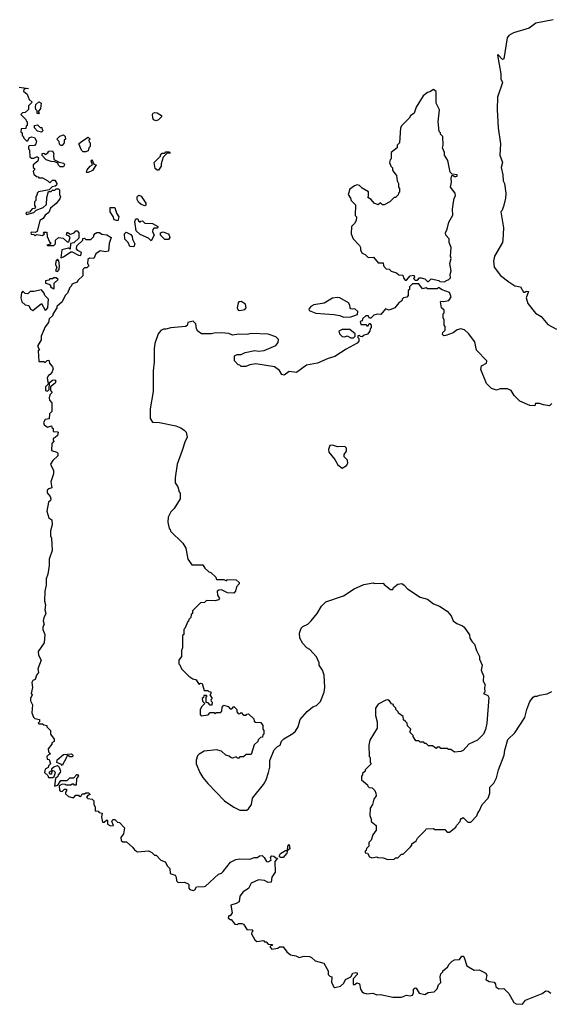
# Model space of a CAD drawing. Extents: x 2494106 to 2685573, y 758056 to 915185.
# Tile 61 of 256: x 2554700 to 2559001, y 849342 to 857334. Entities that reach past the tile are written whole.
import ezdxf

# ---------------------------------------------------------------- set-up
doc = ezdxf.new("R2010")
doc.units = 0

msp = doc.modelspace()

# ---------------------------------------------------------------- linework, layer by layer
at = {"layer": '0CON05XD'}
for points in [[(2559025, 857333.8), (2558884.1, 857305.9), (2558830, 857265), (2558702.6, 857227.4), (2558665.4, 857204.6), (2558652.2, 857187.8), (2558623.6, 857016.4), (2558615, 857010), (2558575, 857050), (2558573.3, 857045), (2558601.4, 856895), (2558600, 856855), (2558613.3, 856825), (2558572, 856705), (2558570, 856605), (2558580, 856455), (2558596.7, 856325), (2558592.5, 856235), (2558613.3, 856175), (2558603.8, 856135), (2558616.7, 856075), (2558620, 856025), (2558630, 856005), (2558640, 855925), (2558637.5, 855885), (2558621.7, 855818.3), (2558608.3, 855781.7), (2558600, 855775), (2558622.5, 855645), (2558616.7, 855545), (2558612.5, 855525), (2558548, 855415), (2558540.8, 855375), (2558546, 855325), (2558597.3, 855257.3), (2558665, 855206.2), (2558715, 855173.8), (2558760, 855165), (2558783, 855123), (2558795, 855122.5), (2558805, 855130), (2558825, 855127.5), (2558806.2, 855075), (2558819.3, 855029.3), (2558882.3, 854952.3), (2558927.5, 854925), (2558981.2, 854861.2), (2559052.7, 854822.7)], [(2554695, 856786.4), (2554770, 856775), (2554745, 856772.5), (2554733.6, 856766.4), (2554730, 856755), (2554759.3, 856729.3), (2554777.5, 856685), (2554800, 856665), (2554770, 856635), (2554770, 856605), (2554745, 856580), (2554723, 856577), (2554710, 856565), (2554750, 856525), (2554751.7, 856511.7), (2554760, 856505), (2554760, 856475), (2554751.7, 856468.3), (2554748.3, 856451.7), (2554711.7, 856448.3), (2554710, 856420), (2554720, 856415), (2554720, 856395), (2554728.3, 856388.3), (2554731.7, 856371.7), (2554755, 856350), (2554765, 856350), (2554777.5, 856375), (2554795, 856383.3), (2554818.3, 856378.3), (2554837, 856347), (2554830, 856325), (2554818.3, 856311.7), (2554775, 856310), (2554770, 856305), (2554770, 856285), (2554780, 856275), (2554781.7, 856221.7), (2554795, 856210), (2554815, 856210), (2554835, 856220), (2554845, 856220), (2554851.7, 856211.7), (2554847.5, 856185), (2554810, 856155), (2554810, 856135), (2554820, 856125), (2554820, 856115), (2554810, 856105), (2554815, 856080), (2554835, 856060), (2554848.3, 856058.3), (2554855, 856050), (2554885, 856050), (2554927, 856027), (2554945, 856010), (2554965, 856030), (2554985, 856030), (2555000, 856005), (2554998.3, 855991.7), (2554988.3, 855981.7), (2554961.7, 855978.3), (2554938.3, 855951.7), (2554853, 855937), (2554840, 855925), (2554840, 855915)], [(2558145, 855207.5), (2558155, 855213.3), (2558180, 855225), (2558191.7, 855238.3), (2558190, 855265), (2558197.5, 855295), (2558186.7, 855355), (2558196.7, 855395), (2558192.5, 855415), (2558196.7, 855485), (2558182.5, 855525), (2558182.5, 855555), (2558153.9, 855583.9), (2558152.5, 855605), (2558166.4, 855633.6), (2558178.3, 855691.7), (2558211.7, 855748.3), (2558207.5, 855795), (2558212.5, 855835), (2558222.5, 855885), (2558232.5, 855905), (2558230, 855925), (2558192.5, 855975), (2558200, 856015), (2558197.5, 856045), (2558201.7, 856068.3), (2558215, 856070), (2558225, 856060), (2558235, 856060), (2558247.5, 856065), (2558247.5, 856075), (2558205, 856080), (2558190, 856095), (2558171.7, 856191.7), (2558142.5, 856235), (2558142.5, 856255), (2558127.5, 856295), (2558132.5, 856315), (2558130, 856385), (2558110, 856405), (2558110, 856415), (2558100, 856425), (2558092.5, 856505), (2558103, 856603), (2558077, 856657), (2558075, 856750), (2558055, 856767.5), (2558025, 856747.5), (2558005, 856743.3), (2557970, 856715), (2557913.3, 856625), (2557897.5, 856575), (2557867, 856553), (2557857.5, 856535), (2557797.5, 856475), (2557787.5, 856455), (2557777.5, 856335), (2557760, 856315), (2557760, 856295), (2557710, 856255), (2557712.5, 856205), (2557702.5, 856195), (2557697.5, 856175), (2557707.5, 856145), (2557721.7, 856131.7), (2557723, 856113), (2557732.5, 856095), (2557755, 856070), (2557760, 856025), (2557770, 856005), (2557770, 855975), (2557780, 855965), (2557780, 855935), (2557770, 855925), (2557768.3, 855911.7), (2557745, 855890), (2557735, 855890), (2557700, 855855), (2557655, 855830), (2557641.7, 855831.7), (2557625, 855847.5), (2557605, 855830), (2557573.6, 855843.6), (2557550, 855875), (2557521.7, 855891.7), (2557527.5, 855902.5), (2557526.4, 855936.4), (2557475, 855967.5), (2557455, 855987.5), (2557435, 855992.5), (2557413.6, 855986.4), (2557375, 855957.5), (2557363.3, 855915), (2557382.5, 855885), (2557387.5, 855865), (2557421.7, 855831.7), (2557420, 855745), (2557430, 855735), (2557427.5, 855705), (2557415, 855680), (2557390, 855655), (2557387.5, 855595), (2557402.5, 855555), (2557455, 855500), (2557462.5, 855485), (2557463, 855463), (2557475, 855440), (2557499.3, 855429.3), (2557525, 855402.5), (2557567, 855407), (2557605, 855360), (2557645, 855360), (2557650, 855335), (2557671.7, 855311.7), (2557695, 855310), (2557711.7, 855291.7), (2557755, 855280), (2557773, 855263), (2557805, 855260), (2557813, 855233), (2557825, 855220), (2557835, 855220), (2557863.9, 855256.1), (2557895, 855260), (2557900, 855245), (2557893, 855233), (2557905, 855220), (2557925, 855220), (2557941.7, 855238.3), (2557955, 855240), (2557985, 855230), (2558005, 855210), (2558015, 855210), (2558035, 855230), (2558097, 855217), (2558105, 855210), (2558145, 855207.5)], [(2554855, 856570), (2554841.7, 856571.7), (2554840, 856595), (2554830, 856605), (2554827.5, 856625), (2554830, 856645), (2554855, 856667.5), (2554872.5, 856655), (2554867, 856613), (2554850, 856585), (2554860, 856575), (2554855, 856570)], [(2555805, 856512.5), (2555785, 856520), (2555778.3, 856538.3), (2555777.5, 856565), (2555782.5, 856575), (2555795, 856580), (2555815, 856577.5), (2555850, 856555), (2555850, 856545), (2555825, 856520), (2555805, 856512.5)], [(2554875, 856420), (2554845, 856430), (2554820, 856455), (2554820, 856475), (2554845, 856480), (2554865, 856460), (2554878.3, 856458.3), (2554881.7, 856441.7), (2554890, 856435), (2554875, 856420)], [(2555031.7, 856311.7), (2555023, 856323), (2555020, 856345), (2555000, 856365), (2555025, 856387.5), (2555055, 856400), (2555067, 856387), (2555070, 856365), (2555060, 856355), (2555060, 856335), (2555045, 856312.5), (2555031.7, 856311.7)], [(2555215, 856260), (2555200, 856275), (2555180, 856325), (2555200, 856345), (2555255, 856380), (2555270, 856365), (2555260, 856355), (2555261.7, 856341.7), (2555270, 856335), (2555270, 856305), (2555260, 856295), (2555255, 856270), (2555235, 856262.5), (2555215, 856260)], [(2555028.3, 856138.3), (2555013, 856153), (2555008.3, 856168.3), (2554985, 856180), (2554955, 856182.5), (2554915, 856197.5), (2554881.7, 856231.7), (2554881.7, 856248.3), (2554895, 856250), (2554905, 856240), (2554926.4, 856253.6), (2554935, 856267.5), (2554965, 856270), (2554977.5, 856245), (2554972.5, 856235), (2554975, 856200), (2555018.3, 856178.3), (2555058.3, 856168.3), (2555062.5, 856155), (2555055, 856140), (2555028.3, 856138.3)], [(2555245, 856090), (2555240, 856095), (2555247.5, 856115), (2555270, 856145), (2555290, 856155), (2555280, 856185), (2555285, 856200), (2555301.7, 856161.7), (2555320, 856155), (2555289.3, 856110.7), (2555255, 856092.5), (2555245, 856090)], [(2555825, 856112.5), (2555815, 856112.5), (2555797.5, 856125), (2555790, 856175), (2555840, 856225), (2555840, 856235), (2555855, 856250), (2555875, 856250), (2555885, 856260), (2555915, 856260), (2555918.3, 856251.7), (2555891.7, 856248.3), (2555863, 856217), (2555847.5, 856165), (2555847.5, 856145), (2555825, 856112.5)], [(2554840, 855915), (2554830, 855895), (2554830, 855865), (2554820, 855855), (2554820, 855825), (2554828.3, 855811.7), (2554818.3, 855801.7), (2554801.7, 855798.3), (2554778.3, 855771.7), (2554755, 855770), (2554750, 855765), (2554755, 855752.5), (2554815, 855770), (2554831.7, 855788.3), (2554890.7, 855809.3), (2554916.2, 855833.8), (2554918.3, 855891.7), (2554931.7, 855938.3), (2554955, 855940), (2554965, 855950), (2554985, 855950), (2554995, 855960), (2555015, 855960), (2555021.7, 855951.7), (2555022.5, 855915), (2555030, 855895), (2555025, 855880), (2554995, 855842.5), (2554950, 855805), (2554935, 855770), (2554905, 855747.5), (2554889.5, 855720.5), (2554862.5, 855705), (2554840, 855615), (2554825, 855607.5), (2554795, 855610), (2554790, 855605), (2554791.7, 855591.7), (2554815, 855590), (2554825, 855580), (2554835, 855590), (2554885, 855582.5), (2554900, 855595), (2554890, 855605), (2554895, 855610), (2554918.3, 855608.3), (2554922.5, 855575), (2554941.7, 855531.7), (2554950, 855525), (2554948.3, 855511.7), (2554920, 855505), (2554925, 855500), (2554975, 855500), (2554990, 855515), (2554990, 855545), (2555013, 855567), (2555051.7, 855561.7), (2555085, 855530), (2555098.3, 855531.7), (2555107.5, 855565), (2555098.3, 855578.3), (2555080, 855585), (2555085, 855610), (2555112.5, 855592.5), (2555140, 855605), (2555155, 855620), (2555165, 855620), (2555180, 855605), (2555178.3, 855561.7), (2555138.3, 855521.7), (2555111.7, 855518.3), (2555108.3, 855471.7), (2555095, 855480), (2555040, 855465), (2555031.7, 855401.7), (2555055, 855410), (2555115, 855450), (2555125, 855450), (2555175, 855422.5), (2555195, 855420), (2555200, 855445), (2555170, 855460), (2555160, 855475), (2555161.7, 855498.3), (2555210, 855545), (2555211.7, 855558.3), (2555225, 855560), (2555235, 855550), (2555275, 855550), (2555300, 855575), (2555300, 855585), (2555310.7, 855599.3), (2555325, 855607.5), (2555346.7, 855606.7), (2555365, 855592.5), (2555405, 855586.7), (2555440, 855565), (2555423.6, 855516.4), (2555420, 855455), (2555395, 855450), (2555353, 855457), (2555317, 855433), (2555300, 855395), (2555265, 855397.5), (2555251.7, 855388.3), (2555250, 855355), (2555260, 855335), (2555245, 855320), (2555225, 855320), (2555210, 855305), (2555210, 855255), (2555171.7, 855218.3), (2555166.4, 855203.6), (2555121.7, 855188.3), (2555120, 855175), (2555105, 855160), (2555087.5, 855115), (2555067.5, 855095), (2555042.5, 855045), (2555000, 855005), (2555000, 854995), (2554967.5, 854945), (2554967, 854933), (2554937.5, 854905), (2554932.5, 854875), (2554905, 854840), (2554873.6, 854766.4), (2554872.5, 854735), (2554842.5, 854685), (2554860, 854655), (2554850, 854645), (2554855, 854560), (2554895, 854560), (2554905, 854552.5), (2554921.7, 854568.3), (2554935, 854570), (2554940, 854545), (2554966.7, 854516.7), (2554970, 854505), (2554962.5, 854475), (2554946.4, 854453.6), (2554933.3, 854446.7), (2554923, 854427), (2554930, 854375), (2554910, 854355), (2554910, 854325), (2554925, 854320), (2554938.3, 854331.7), (2554941.7, 854388.3), (2554965, 854407.5), (2554985, 854410), (2554991.7, 854401.7), (2554986.7, 854383.3), (2554950, 854355), (2554950, 854325), (2554958.3, 854318.3), (2554960, 854305), (2554945, 854290), (2554937.5, 854265), (2554940, 854245), (2554960, 854225), (2554960, 854155), (2554940, 854135), (2554937.5, 854095), (2554905, 854090), (2554893.3, 854065), (2554897.5, 854045), (2554925, 854027.5), (2554958.3, 854038.3), (2554960, 854025), (2554970, 854015), (2554971.7, 853991.7), (2555005, 853990), (2555010, 853985), (2555005, 853960), (2554988.3, 853941.7), (2554970, 853935), (2554971.7, 853921.7), (2554980, 853915), (2554960, 853895), (2554958.3, 853838.3), (2555000, 853825), (2555007.5, 853815), (2555007.5, 853795), (2554967.5, 853755), (2554950, 853725), (2554972.5, 853675), (2554973, 853647), (2554953, 853583), (2554960, 853535), (2554935, 853527.5), (2554922.5, 853515), (2554922.5, 853495), (2554947.5, 853465), (2554952.5, 853445), (2554948.3, 853431.7), (2554933, 853417), (2554920, 853345), (2554935, 853290), (2554960, 853275), (2554962.5, 853235), (2554950, 853185), (2554950, 853145), (2554957.5, 853125), (2554963.3, 853025), (2554937.5, 852955), (2554938.8, 852905), (2554926.4, 852833.6), (2554913.6, 852796.4), (2554913.3, 852745), (2554902.5, 852695), (2554900, 852615), (2554907.5, 852585), (2554902.5, 852545), (2554912.5, 852515), (2554895, 852480), (2554890, 852455), (2554896.7, 852425), (2554887.5, 852405), (2554887.5, 852385), (2554903.3, 852345), (2554897.5, 852275), (2554850, 852205), (2554852.5, 852175), (2554872.5, 852135), (2554846.7, 852065), (2554852.5, 852035), (2554836.7, 852013.3), (2554825, 851980), (2554805, 851970), (2554797.5, 851955), (2554802.5, 851915), (2554792.5, 851865), (2554800, 851855), (2554787.5, 851825), (2554787.5, 851805), (2554803, 851773), (2554798.3, 851708.3), (2554811.7, 851671.7), (2554823, 851663), (2554860, 851655), (2554860, 851635), (2554850, 851625), (2554855, 851620), (2554885, 851620), (2554895, 851610), (2554920, 851605), (2554920, 851595), (2554950, 851565), (2554950, 851535), (2554980, 851495), (2554980, 851475), (2554960, 851465), (2554960, 851455), (2554930, 851415), (2554931.7, 851391.7), (2554950, 851375), (2554931.7, 851368.3), (2554920, 851355), (2554921.7, 851331.7), (2554938.3, 851328.3), (2554950, 851295), (2554933, 851277), (2554930, 851265), (2554905, 851250), (2554900, 851225), (2554928.3, 851198.3), (2554933, 851183), (2554967, 851183), (2554978.3, 851191.7), (2554990, 851225), (2554980, 851235), (2554960, 851240), (2554958.3, 851211.7), (2554945, 851210), (2554940, 851215), (2554941.7, 851228.3), (2554960, 851240), (2554960, 851255), (2554975, 851270), (2555005, 851280), (2555018.3, 851268.3), (2555030, 851235), (2555027, 851223), (2555010, 851205), (2555008.3, 851191.7), (2554990, 851175), (2554981.7, 851111.7), (2555008.3, 851121.7), (2555031.7, 851158.3), (2555085, 851160), (2555105, 851180), (2555138.3, 851181.7), (2555161.7, 851208.3), (2555168.3, 851208.3), (2555177.5, 851195), (2555160, 851175), (2555158.3, 851121.7), (2555145, 851120), (2555138.3, 851128.3), (2555125, 851130), (2555115, 851120), (2555075, 851120), (2555067, 851127), (2555045, 851130), (2555020, 851115), (2555021.7, 851081.7), (2555031.7, 851071.7), (2555045, 851070), (2555061.7, 851088.3), (2555078.3, 851088.3), (2555080, 851075), (2555070, 851065), (2555071.7, 851051.7), (2555095, 851030), (2555125, 851020), (2555138.3, 851021.7), (2555155, 851040), (2555175, 851040), (2555181.7, 851031.7), (2555195, 851030), (2555205, 851050), (2555225, 851050), (2555235, 851060), (2555258.3, 851058.3), (2555270, 851045), (2555251.7, 851038.3), (2555240, 851025), (2555252.5, 851012.5), (2555287, 851007), (2555300, 850995), (2555300, 850965), (2555310, 850945), (2555311.7, 850911.7), (2555335, 850910), (2555345, 850900), (2555367.5, 850895), (2555362.5, 850865), (2555371.7, 850821.7), (2555385, 850820), (2555405, 850840), (2555410, 850835), (2555410, 850805), (2555435, 850790), (2555460, 850795), (2555447.5, 850825), (2555455, 850842.5), (2555471.7, 850841.7), (2555491.7, 850821.7), (2555508.3, 850818.3), (2555550, 850775), (2555540, 850725), (2555520, 850695), (2555521.7, 850671.7), (2555535, 850660), (2555565, 850660), (2555617.5, 850615), (2555630, 850595), (2555655, 850580), (2555745, 850587.5), (2555770, 850575), (2555793, 850553), (2555805, 850552.5), (2555845, 850512.5), (2555879.3, 850499.3), (2555897.5, 850465), (2555917.5, 850445), (2555920, 850405), (2555959.3, 850389.3), (2555967.5, 850375), (2555970, 850345), (2555985, 850330), (2556035, 850332.5), (2556065, 850320), (2556070, 850315), (2556070, 850285), (2556080, 850275), (2556105, 850267.5), (2556118.3, 850271.7), (2556133, 850297), (2556195, 850297.5), (2556205, 850302.5), (2556310.7, 850399.3), (2556335, 850407.5), (2556349.5, 850420.5), (2556407.5, 850495), (2556452.3, 850517.7), (2556485, 850523.3), (2556565, 850521.2), (2556603, 850533), (2556627, 850533), (2556645, 850547.5), (2556665, 850550), (2556682.5, 850535), (2556701.7, 850501.7), (2556715, 850500), (2556738.3, 850511.7), (2556732.5, 850535), (2556745, 850546.7), (2556760, 850545), (2556775, 850530), (2556788.3, 850528.3), (2556768.3, 850501.7), (2556771.2, 850415), (2556743.3, 850375), (2556737.5, 850335), (2556715, 850330), (2556685, 850346.7), (2556635, 850352.5), (2556575, 850326.7), (2556555, 850282.5), (2556510, 850255), (2556485, 850220), (2556480, 850175), (2556455, 850160), (2556411.7, 850148.3), (2556422.5, 850085), (2556405, 850060), (2556395, 850060), (2556390, 850045), (2556405, 850030), (2556415, 850030), (2556443, 849993), (2556465, 849990), (2556473, 849997), (2556499.3, 849999.3), (2556515, 849992.5), (2556545, 849947.5), (2556585, 849950), (2556590, 849935), (2556581.7, 849928.3), (2556580, 849915), (2556607, 849867), (2556623, 849853), (2556675, 849860), (2556685, 849850), (2556698.3, 849848.3), (2556715, 849830), (2556748.3, 849828.3), (2556745, 849820), (2556730, 849815), (2556730, 849805), (2556745, 849790), (2556791.7, 849798.3), (2556805, 849810), (2556835, 849810), (2556865, 849767.5), (2556895, 849743.8), (2556937, 849737), (2556965, 849723.3), (2557007, 849733), (2557049.3, 849729.3), (2557065, 849722.5), (2557094.1, 849694.1), (2557165.8, 849675.8), (2557200, 849615), (2557200, 849585), (2557215, 849570), (2557230, 849565), (2557228.3, 849518.3), (2557245, 849483.3), (2557255, 849480), (2557300.7, 849489.3), (2557327.5, 849515), (2557340, 849545), (2557383.9, 849566.1), (2557401.2, 849595), (2557425, 849601.9), (2557435, 849596.7), (2557435.5, 849585), (2557402, 849548), (2557403.6, 849503.6), (2557415, 849503.8), (2557435, 849516.7), (2557455, 849507.5), (2557463.8, 849465), (2557475, 849443.3), (2557486.1, 849436.1), (2557515, 849428.8), (2557563, 849433), (2557595, 849420), (2557625, 849422.5), (2557725, 849401.2), (2557795, 849400), (2557835, 849416.2), (2557865, 849410), (2557883.3, 849416.7), (2557891.2, 849435), (2557891.2, 849465), (2557905, 849476.7), (2557915, 849472.5), (2557937.5, 849432.5)], [(2555715, 855822.5), (2555685, 855832.5), (2555663.9, 855853.9), (2555652.5, 855875), (2555652.5, 855895), (2555665, 855910), (2555685, 855902.5), (2555722.5, 855845), (2555721.7, 855828.3), (2555715, 855822.5)], [(2555495, 855700), (2555465, 855710), (2555457, 855737), (2555432.5, 855775), (2555431.7, 855808.3), (2555470, 855810), (2555483, 855763), (2555502.5, 855735), (2555495, 855700)], [(2555765, 855540), (2555745, 855560), (2555675, 855590), (2555645, 855620), (2555632.5, 855695), (2555641.7, 855718.3), (2555658.3, 855718.3), (2555661.7, 855701.7), (2555675, 855690), (2555681.7, 855698.3), (2555695, 855700), (2555713, 855683), (2555775, 855680), (2555820, 855655), (2555817, 855643), (2555788.3, 855641.7), (2555778.3, 855631.7), (2555777.5, 855615), (2555790, 855585), (2555765, 855540)], [(2555625, 855490), (2555593.6, 855493.6), (2555580, 855525), (2555551.7, 855551.7), (2555550, 855595), (2555561.7, 855608.3), (2555600, 855590), (2555610, 855575), (2555613, 855553), (2555632.5, 855515), (2555625, 855490)], [(2555905, 855550), (2555875, 855550), (2555840, 855585), (2555840, 855605), (2555861.7, 855611.7), (2555902.5, 855595), (2555912.5, 855585), (2555917.5, 855565), (2555905, 855550)], [(2555005, 855290), (2555020, 855305), (2555022.5, 855335), (2555017.5, 855377.5), (2555005, 855390), (2554992.5, 855375), (2554990, 855345), (2555000, 855325), (2554990, 855295), (2555005, 855290)], [(2554975, 855150), (2554980, 855155), (2554980, 855195), (2555010, 855225), (2554995, 855240), (2554975, 855240), (2554965, 855230), (2554945, 855230), (2554935, 855220), (2554910, 855215), (2554910, 855195), (2554938.3, 855188.3), (2554948.3, 855178.3), (2554950, 855165), (2554975, 855150)], [(2559015, 854220), (2558995, 854200), (2558945, 854207.5), (2558915, 854220), (2558881.7, 854218.3), (2558875, 854200), (2558835, 854202.5), (2558755, 854237.5), (2558707.5, 854285), (2558683, 854323), (2558655, 854337.5), (2558595, 854337.5), (2558565, 854327.5), (2558525, 854340), (2558485, 854380), (2558437.5, 854495), (2558443.3, 854525), (2558483, 854547), (2558487.5, 854565), (2558401.7, 854651.7), (2558389.5, 854719.5), (2558337, 854787), (2558305, 854816.2), (2558275, 854824), (2558245, 854816.2), (2558215, 854793.3), (2558155, 854770), (2558138.3, 854768.3), (2558128.3, 854778.3), (2558130, 854795), (2558150, 854815), (2558150, 854845), (2558140, 854855), (2558140, 854895), (2558132.5, 854915), (2558132.5, 854947.5), (2558140, 854955), (2558140, 854975), (2558120, 854995), (2558110, 855045), (2558115, 855050), (2558135, 855047.5), (2558180, 855055), (2558197.5, 855085), (2558185, 855120), (2558125, 855140), (2558095, 855160), (2558085, 855150), (2558005, 855150), (2557995, 855157.5), (2557965, 855150), (2557935, 855190), (2557885, 855190), (2557860, 855165), (2557860, 855145), (2557850, 855135), (2557850, 855095), (2557837, 855083), (2557810, 855075), (2557800, 855065), (2557798.3, 855051.7), (2557773.6, 855036.4), (2557740, 854995), (2557695, 854977.5), (2557665, 854987.5), (2557627.7, 854942.3), (2557597, 854943), (2557570, 854935), (2557545, 854910), (2557535, 854910), (2557525, 854930), (2557505, 854930), (2557480, 854905), (2557475, 854890), (2557460, 854885), (2557465, 854860), (2557505, 854860), (2557515, 854850), (2557525, 854850), (2557531.7, 854868.3), (2557538.3, 854868.3), (2557550, 854855), (2557550, 854835), (2557540, 854825), (2557537.5, 854805), (2557518.3, 854781.7), (2557485, 854770), (2557475, 854760), (2557461.7, 854761.7), (2557455, 854770), (2557441.7, 854768.3), (2557440, 854755), (2557450, 854745), (2557450, 854725), (2557435, 854707.5), (2557345, 854658.8), (2557255, 854600), (2557200, 854585), (2557115, 854546.7), (2557025, 854530), (2556945, 854470), (2556885, 854478.8), (2556845, 854447.5), (2556825, 854453.3), (2556805.9, 854485.9), (2556765.7, 854515.7), (2556615, 854540), (2556565, 854532.5), (2556531.7, 854518.3), (2556495, 854520), (2556485, 854530), (2556471.7, 854531.7), (2556440, 854565), (2556440, 854605), (2556463, 854617), (2556495, 854617.5), (2556528.3, 854631.7), (2556605, 854649.2), (2556635, 854644), (2556681.2, 854648.8), (2556775, 854690), (2556796, 854715), (2556798.3, 854738.3), (2556775, 854760), (2556715, 854780.6), (2556575, 854785.6), (2556545, 854778), (2556475, 854782), (2556425, 854774), (2556395, 854786), (2556335, 854792), (2556275, 854790), (2556255, 854783.3), (2556173.6, 854783.6), (2556142.5, 854805), (2556132.5, 854825), (2556127.5, 854865), (2556105, 854887.5), (2556063.6, 854876.4), (2556057, 854853), (2556045, 854842.5), (2555925, 854833.8), (2555885, 854821.2), (2555865, 854821.2), (2555845, 854811.2), (2555822, 854785), (2555795.6, 854705), (2555790.5, 854665), (2555789.5, 854555), (2555780.9, 854485), (2555782.9, 854315), (2555758.5, 854175), (2555758.3, 854098.3), (2555775, 854066.7), (2555833.6, 854063.6), (2555965, 854036.2), (2556005, 854022.5), (2556033, 854003), (2556050, 853985), (2556057.5, 853945), (2556037.5, 853905), (2556017.5, 853837.5)], [(2554805, 854973.3), (2554875, 855030), (2554905, 854977.5), (2554915, 854980), (2554927.5, 854995), (2554932.5, 855065), (2554902.5, 855095), (2554897.5, 855115), (2554875, 855142.5), (2554815, 855127.5), (2554785, 855127.5), (2554765, 855110), (2554745, 855112.5), (2554725, 855130), (2554713, 855117), (2554707.5, 855075), (2554717.5, 855045), (2554745, 855020), (2554773, 855013), (2554786.7, 854985), (2554805, 854973.3)], [(2557325, 854920), (2557385, 854922.5), (2557438.3, 854941.7), (2557440, 854965), (2557417, 854987), (2557395, 854983.3), (2557385, 854987.5), (2557377.5, 854995), (2557377, 855017), (2557366.4, 855036.4), (2557295, 855076.7), (2557275, 855080), (2557235, 855073.3), (2557167, 855033), (2557085, 855020), (2557060, 855005), (2557042.5, 854985), (2557045, 854972.5), (2557101.7, 854951.7), (2557245, 854940), (2557295, 854932.5), (2557325, 854920)], [(2556485, 854973.3), (2556525, 854982.5), (2556536.7, 854995), (2556530, 855025), (2556495, 855047.5), (2556476.7, 855043.3), (2556470, 855035), (2556462.5, 854995), (2556470, 854975), (2556485, 854973.3)], [(2557405, 854752.5), (2557420, 854765), (2557420, 854785), (2557375, 854820), (2557315, 854820), (2557287.5, 854805), (2557293, 854783), (2557315, 854762.5), (2557335, 854760), (2557355, 854767.5), (2557383, 854753), (2557405, 854752.5)], [(2557315, 853693.3), (2557350, 853715), (2557360, 853735), (2557358.3, 853758.3), (2557330, 853785), (2557330, 853805), (2557349.3, 853830.7), (2557350, 853855), (2557335, 853870), (2557275, 853867.5), (2557235, 853880), (2557213, 853877), (2557203.3, 853845), (2557206.7, 853825), (2557253.3, 853765), (2557279.7, 853719.7), (2557315, 853693.3)], [(2556017.5, 853837.5), (2555976.7, 853725), (2555960, 853615), (2555960, 853575), (2555981.7, 853541.7), (2555991.7, 853501.7), (2556000, 853495), (2556000, 853445), (2555953, 853367), (2555925, 853340), (2555903.6, 853296.4), (2555900, 853255), (2555910, 853205), (2555918.3, 853198.3), (2555921.7, 853181.7), (2556022.5, 853085), (2556046.7, 853045), (2556062.5, 852955), (2556095, 852910), (2556185, 852910), (2556201.7, 852881.7), (2556231.7, 852851.7), (2556248.3, 852848.3), (2556288.3, 852808.3), (2556295, 852790), (2556355, 852790), (2556375, 852780), (2556385, 852790), (2556455, 852787.5), (2556480, 852765), (2556480, 852755), (2556458.3, 852731.7), (2556450, 852695), (2556435, 852680), (2556385, 852683.3), (2556336.4, 852706.4), (2556315, 852702.5), (2556300, 852695), (2556303.6, 852663.6), (2556320, 852635), (2556310, 852625), (2556285, 852617.5), (2556215, 852620), (2556197, 852603), (2556165, 852600), (2556100, 852535), (2556100, 852515), (2556090, 852505), (2556087, 852483), (2556070, 852465), (2556068.3, 852451.7), (2556061.7, 852448.3), (2556038.3, 852391.7), (2556030, 852385), (2556030, 852345), (2556020, 852335), (2556020, 852235), (2556010, 852215), (2556010, 852165), (2555990, 852135), (2555990, 852105), (2555998.3, 852098.3), (2556010, 852065), (2556070, 852005), (2556103, 851983), (2556130, 851975), (2556151.7, 851941.7), (2556165, 851950), (2556180, 851945), (2556195, 851890), (2556225, 851890), (2556231.7, 851881.7), (2556248.3, 851878.3), (2556250, 851865), (2556240, 851855), (2556260, 851825), (2556250, 851815), (2556251.7, 851801.7), (2556260, 851795), (2556258.3, 851771.7), (2556245, 851770), (2556228.3, 851788.3), (2556211.7, 851791.7), (2556210, 851835), (2556220, 851845), (2556215, 851850), (2556191.7, 851848.3), (2556188.3, 851831.7), (2556180, 851825), (2556181.7, 851801.7), (2556200, 851785), (2556175, 851760), (2556162.5, 851735), (2556162.5, 851695), (2556170, 851685), (2556227, 851693), (2556245, 851710), (2556275, 851710), (2556285, 851700), (2556295, 851710), (2556325, 851710), (2556338.3, 851721.7), (2556340, 851755), (2556355, 851770), (2556388.3, 851758.3), (2556405, 851740), (2556418.3, 851741.7), (2556435, 851760), (2556460, 851735), (2556460, 851715), (2556471.7, 851701.7), (2556485, 851700), (2556495, 851710), (2556515, 851690), (2556535, 851690), (2556541.7, 851698.3), (2556555, 851700), (2556598.3, 851658.3), (2556601.7, 851641.7), (2556611.7, 851631.7), (2556655, 851630), (2556670, 851605), (2556670, 851575), (2556680, 851565), (2556680, 851535), (2556671.7, 851528.3), (2556668.3, 851511.7), (2556651.7, 851508.3), (2556631.7, 851488.3), (2556630, 851475), (2556601.7, 851448.3), (2556575, 851370), (2556535, 851370), (2556515, 851350), (2556485, 851350), (2556475, 851340), (2556465, 851340), (2556455, 851350), (2556425, 851340), (2556415, 851342.5), (2556397, 851357), (2556370, 851365), (2556335, 851397.5), (2556295, 851407.5), (2556195, 851396.7), (2556155, 851372.5), (2556141.7, 851358.3), (2556130, 851325), (2556131.2, 851295), (2556160, 851225), (2556185, 851183.3), (2556225, 851133.8), (2556360, 850995), (2556435, 850943.3), (2556485, 850917.5), (2556541.7, 850918.3), (2556555, 850930), (2556577.5, 850965), (2556587.5, 851015), (2556675, 851127.5), (2556696.7, 851165), (2556717.5, 851225), (2556727, 851267), (2556728.3, 851321.7), (2556763, 851407), (2556790, 851435), (2556810, 851445), (2556821.7, 851478.3), (2556841.7, 851498.3), (2556915, 851540), (2556935, 851560), (2556957.5, 851595), (2556972.5, 851655), (2557030.7, 851719.3), (2557075, 851757.5), (2557105, 851767.5), (2557139.3, 851800.7), (2557166.7, 851875), (2557172.5, 851915), (2557167.5, 852015), (2557153.3, 852055), (2557127.5, 852095), (2557127.5, 852115), (2557105, 852162.5), (2557053, 852223), (2557027, 852237), (2556995, 852270), (2556970, 852315), (2556967.5, 852355), (2556982.5, 852395), (2556995, 852407.5), (2557035, 852427.5), (2557063.9, 852456.1), (2557111.2, 852515), (2557146.2, 852575), (2557181.7, 852608.3), (2557325, 852657.5), (2557410, 852715), (2557490.7, 852749.3), (2557565, 852762.5), (2557575, 852757.5), (2557645, 852760), (2557655, 852750), (2557705, 852710), (2557725, 852710), (2557730, 852725), (2557765, 852752.5), (2557798.3, 852758.3), (2557817.5, 852745), (2557843.3, 852713.3), (2557945, 852647.5), (2558005, 852630), (2558055, 852593.8), (2558103.6, 852573.6), (2558164.1, 852534.1), (2558196.7, 852495), (2558213.6, 852453.6), (2558243, 852433), (2558290, 852415), (2558303, 852403), (2558345, 852340), (2558350, 852315), (2558367.5, 852285), (2558387.5, 852265), (2558402.5, 852215), (2558427.5, 852165), (2558427.5, 852145), (2558450, 852095), (2558440, 852055), (2558459.3, 852009.3), (2558457.5, 851965), (2558472.5, 851935), (2558467.5, 851915), (2558470, 851875), (2558460, 851865), (2558495, 851850), (2558503, 851833), (2558487.5, 851625), (2558477, 851573), (2558460, 851535), (2558410, 851485), (2558340, 851455), (2558295, 851402.5), (2558277, 851393), (2558225, 851390), (2558195, 851410), (2558175, 851410), (2558165, 851420), (2558115, 851420), (2558105, 851430), (2558085, 851430), (2558075, 851420), (2558045, 851440), (2558015, 851440), (2557995, 851460), (2557985, 851460), (2557975, 851470), (2557945, 851470), (2557935, 851480), (2557911.7, 851481.7), (2557890, 851515), (2557890, 851525), (2557861.7, 851551.7), (2557870, 851575), (2557843, 851603), (2557840, 851625), (2557828.3, 851638.3), (2557811.7, 851651.7), (2557808.3, 851678.3), (2557770, 851705), (2557767, 851717), (2557750, 851735), (2557750, 851745), (2557730, 851765), (2557730, 851775), (2557715, 851780), (2557696.4, 851806.4), (2557685, 851812.5), (2557668.3, 851811.7), (2557605, 851777.5), (2557583.6, 851746.4), (2557583, 851687), (2557597.5, 851635), (2557597.5, 851585), (2557537.5, 851485), (2557530, 851445), (2557532.5, 851355), (2557540, 851345), (2557540, 851305), (2557550, 851295), (2557500, 851245), (2557500, 851235), (2557480, 851215), (2557480, 851205), (2557470, 851195), (2557470, 851165), (2557520, 851125), (2557521.7, 851111.7), (2557531.7, 851101.7), (2557558.3, 851098.3), (2557578.3, 851078.3), (2557587, 851057), (2557590, 851035), (2557571.7, 851008.3), (2557560, 850965), (2557540, 850935), (2557537.5, 850875), (2557550, 850845), (2557550, 850825), (2557590, 850795), (2557590, 850755), (2557563, 850717), (2557550, 850675), (2557530, 850655), (2557530, 850625), (2557511.7, 850608.3), (2557508.3, 850591.7), (2557500, 850585), (2557501.7, 850571.7), (2557518.3, 850568.3), (2557535, 850540), (2557555, 850532.5), (2557595, 850540), (2557603, 850533), (2557645, 850530), (2557685, 850517.5), (2557735, 850520), (2557745, 850530), (2557765, 850530), (2557795, 850560), (2557808.3, 850561.7), (2557868.3, 850621.7), (2557880, 850635), (2557880, 850645), (2557915, 850670), (2557925, 850690), (2557990, 850755), (2557995, 850767.5), (2558055, 850770), (2558065, 850760), (2558145, 850760), (2558165, 850740), (2558185, 850740), (2558235, 850780), (2558240, 850795), (2558270, 850825), (2558275, 850850), (2558285, 850850), (2558295, 850860), (2558331.7, 850821.7), (2558358.3, 850821.7), (2558407, 850873), (2558413, 850897), (2558425, 850910), (2558450, 850965), (2558496.7, 851015), (2558510, 851055), (2558510, 851105), (2558543, 851137), (2558565, 851180), (2558582.5, 851245), (2558627.5, 851365), (2558632.5, 851405), (2558658.3, 851491.7), (2558713, 851547), (2558795, 851670), (2558810, 851735), (2558835, 851800), (2558863.6, 851836.4), (2558875, 851842.5), (2558895, 851842.5), (2558915, 851852.5), (2558976.4, 851863.6), (2559015, 851882.5)], [(2555045, 851280), (2555038.3, 851288.3), (2555000, 851305), (2555003.6, 851326.4), (2555055, 851370), (2555120, 851375), (2555130, 851365), (2555128.3, 851351.7), (2555105, 851350), (2555095, 851360), (2555081.7, 851358.3), (2555080, 851345), (2555045, 851280)], [(2556813, 850533), (2556802.5, 850545), (2556815, 850567.5), (2556855, 850590), (2556870, 850590), (2556873, 850627), (2556885, 850640), (2556890, 850605), (2556870, 850590), (2556865, 850570), (2556835, 850533.3), (2556813, 850533)], [(2557937.5, 849432.5), (2557985, 849422.5), (2558010.7, 849439.3), (2558060, 849445), (2558083, 849467), (2558095, 849500), (2558115, 849520), (2558107.5, 849565), (2558115, 849590), (2558130, 849605), (2558130, 849615), (2558167.5, 849645), (2558180.7, 849669.3), (2558205, 849693.3), (2558225, 849703.3), (2558265, 849707.5), (2558285, 849732.5), (2558295, 849732.5), (2558301.7, 849721.7), (2558324.1, 849654.1), (2558385, 849620), (2558425, 849622.5), (2558477.5, 849595), (2558487.5, 849575), (2558480, 849545), (2558505, 849527.5), (2558545, 849522.5), (2558557, 849507), (2558560, 849485), (2558585, 849467.5), (2558625, 849470), (2558665, 849430), (2558705, 849356.7), (2558725, 849347.5), (2558775, 849342.5), (2558800, 849375), (2558935, 849430), (2558965, 849451.2), (2558985, 849450), (2559005, 849433.3)]]:
    msp.add_lwpolyline(points, dxfattribs=at)

doc.saveas('drawing.dxf')
